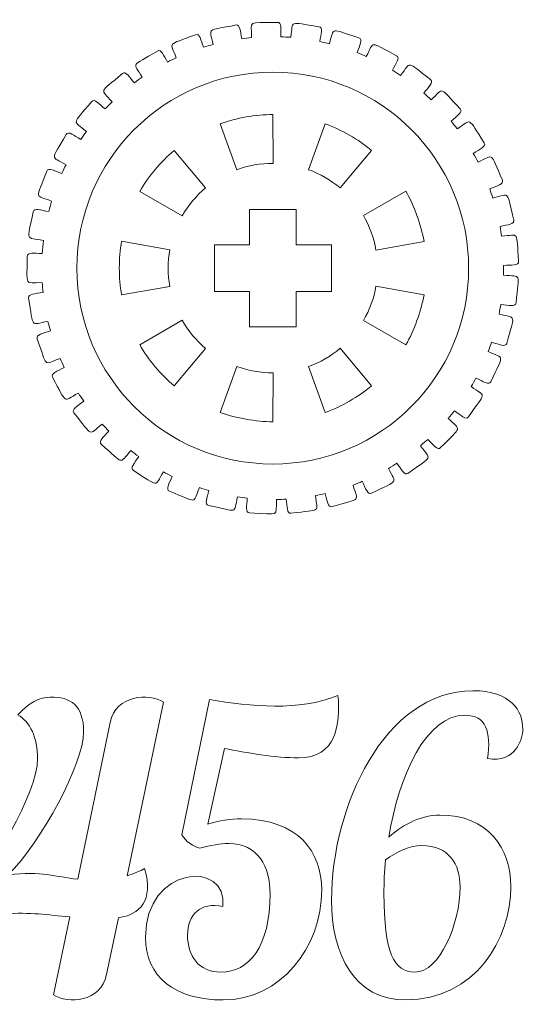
# Model space of a CAD drawing. Header units: millimetres. Extents: x -1094 to 1155, y -1556 to 1707.
# Tile 54 of 149: x -672 to -640, y 900 to 963. Entities that reach past the tile are written whole.
import ezdxf

# ---------------------------------------------------------------- set-up
doc = ezdxf.new("R2010")
doc.units = ezdxf.units.MM
doc.header["$MEASUREMENT"] = 0
doc.layers.add('Layer 1', color=7, linetype='Continuous')

msp = doc.modelspace()

# ---------------------------------------------------------------- linework, layer by layer
at = {"layer": 'Layer 1', "color": 250, "lineweight": 9}
for points, knots in [([(-671.2408, 948.0038), (-671.2408, 948.2838), (-670.7908, 948.1938), (-670.2808, 948.1938), (-670.2808, 948.1938), (-670.2608, 948.4738), (-670.2308, 948.7538), (-670.2008, 949.0238), (-670.2008, 949.0238), (-671.3908, 949.2538), (-671.2308, 948.8938), (-670.8608, 950.8638), (-670.8608, 950.8638), (-670.8008, 951.1438), (-670.3708, 950.9638), (-669.8608, 950.8738), (-669.8608, 950.8738), (-669.8008, 951.1038), (-669.7408, 951.3238), (-669.6708, 951.5538), (-669.6708, 951.5538), (-670.7708, 951.9638), (-670.6908, 951.5938), (-669.9808, 953.4738), (-669.9808, 953.4738), (-669.8908, 953.7338), (-669.4908, 953.4838), (-669.0208, 953.3138), (-669.0208, 953.3138), (-668.9308, 953.5038), (-668.8408, 953.6938), (-668.7508, 953.8838), (-668.7508, 953.8838), (-669.7608, 954.4638), (-669.7408, 954.0838), (-668.7308, 955.8238), (-668.7308, 955.8238), (-668.5908, 956.0638), (-668.2408, 955.7538), (-667.8108, 955.5038), (-667.8108, 955.5038), (-667.6908, 955.6738), (-667.5708, 955.8438), (-667.4408, 956.0138), (-667.4408, 956.0138), (-668.3408, 956.7638), (-668.3808, 956.3838), (-667.1008, 957.9238), (-667.1008, 957.9238), (-666.9208, 958.1438), (-666.6308, 957.7838), (-666.2408, 957.4538), (-666.2408, 957.4538), (-666.1008, 957.6138), (-665.9508, 957.7538), (-665.8008, 957.9038), (-665.8008, 957.9038), (-666.5508, 958.7938), (-666.6608, 958.4238), (-665.1308, 959.7238), (-665.1308, 959.7238), (-664.9208, 959.9038), (-664.7008, 959.5038), (-664.3708, 959.1238), (-664.3708, 959.1238), (-664.2108, 959.2538), (-664.0308, 959.3738), (-663.8608, 959.4938), (-663.8608, 959.4938), (-664.4508, 960.4838), (-664.6208, 960.1438), (-662.8908, 961.1638), (-662.8908, 961.1638), (-662.6508, 961.3138), (-662.5008, 960.8838), (-662.2508, 960.4538), (-662.2508, 960.4538), (-662.0608, 960.5538), (-661.8708, 960.6438), (-661.6808, 960.7338), (-661.6808, 960.7338), (-662.0908, 961.8038), (-662.3108, 961.4938), (-660.4408, 962.2138), (-660.4408, 962.2138), (-660.1808, 962.3138), (-660.1108, 961.8738), (-659.9308, 961.4038), (-659.9308, 961.4038), (-659.7308, 961.4738), (-659.5308, 961.5338), (-659.3208, 961.5838), (-659.3208, 961.5838), (-659.5508, 962.7038), (-659.8108, 962.4438), (-657.8508, 962.8338), (-657.8508, 962.8338), (-657.5808, 962.8838), (-657.5808, 962.4338), (-657.4808, 961.9538), (-657.4808, 961.9538), (-657.2708, 961.9838), (-657.0608, 962.0038), (-656.8508, 962.0238), (-656.8508, 962.0238), (-656.8808, 963.1638), (-657.1908, 962.9538), (-655.1908, 963.0038), (-655.1908, 963.0038), (-654.9108, 963.0138), (-654.9908, 962.5738), (-654.9808, 962.0738), (-654.9808, 962.0738), (-654.7608, 962.0638), (-654.5508, 962.0538), (-654.3408, 962.0438), (-654.3408, 962.0438), (-654.1808, 963.1738), (-654.5208, 963.0138), (-652.5408, 962.7238), (-652.5408, 962.7238), (-652.2608, 962.6938), (-652.4108, 962.2638), (-652.4808, 961.7738), (-652.4808, 961.7738), (-652.2808, 961.7338), (-652.0708, 961.6838), (-651.8708, 961.6338), (-651.8708, 961.6338), (-651.5208, 962.7238), (-651.8808, 962.6238), (-649.9708, 962.0038), (-649.9708, 962.0038), (-649.7108, 961.9238), (-649.9308, 961.5338), (-650.0808, 961.0638), (-650.0808, 961.0638), (-649.8808, 960.9838), (-649.6908, 960.9038), (-649.5008, 960.8138), (-649.5008, 960.8138), (-648.9708, 961.8338), (-649.3408, 961.7938), (-647.5608, 960.8638), (-647.5608, 960.8638), (-647.3208, 960.7338), (-647.6008, 960.3838), (-647.8308, 959.9438), (-647.8308, 959.9438), (-647.6508, 959.8338), (-647.4808, 959.7238), (-647.3008, 959.6038), (-647.3008, 959.6038), (-646.6008, 960.5238), (-646.9808, 960.5438), (-645.3808, 959.3338), (-645.3808, 959.3338), (-645.1608, 959.1638), (-645.5108, 958.8638), (-645.8108, 958.4638), (-645.8108, 958.4638), (-645.6508, 958.3238), (-645.4908, 958.1838), (-645.3408, 958.0438), (-645.3408, 958.0438), (-644.4908, 958.8338), (-644.8608, 958.9238), (-643.4908, 957.4638), (-643.4908, 957.4638), (-643.3008, 957.2538), (-643.6908, 957.0138), (-644.0608, 956.6738), (-644.0608, 956.6738), (-643.9308, 956.5038), (-643.8008, 956.3438), (-643.6708, 956.1738), (-643.6708, 956.1738), (-642.7008, 956.8138), (-643.0508, 956.9638), (-641.9408, 955.2938), (-641.9408, 955.2938), (-641.7908, 955.0538), (-642.2208, 954.8838), (-642.6408, 954.6038), (-642.6408, 954.6038), (-642.5408, 954.4238), (-642.4408, 954.2438), (-642.3408, 954.0538), (-642.3408, 954.0538), (-641.2708, 954.5238), (-641.5908, 954.7338), (-640.7808, 952.8938), (-640.7808, 952.8938), (-640.6708, 952.6338), (-641.1208, 952.5438), (-641.5908, 952.3338), (-641.5908, 952.3338), (-641.5208, 952.1438), (-641.4508, 951.9438), (-641.3908, 951.7438), (-641.3908, 951.7438), (-640.2408, 952.0238), (-640.5308, 952.2838), (-640.0408, 950.3338), (-640.0408, 950.3338), (-639.9708, 950.0638), (-640.4408, 950.0438), (-640.9308, 949.9238), (-640.9308, 949.9238), (-640.9008, 949.7138), (-640.8608, 949.5038), (-640.8308, 949.3038), (-640.8308, 949.3038), (-639.6608, 949.3838), (-639.8908, 949.6938), (-639.7408, 947.6938), (-639.7408, 947.6938), (-639.7208, 947.4138), (-640.1908, 947.4638), (-640.7008, 947.4338), (-640.7008, 947.4338), (-640.7008, 947.4338), (-640.7008, 946.8038), (-640.7008, 946.8038), (-640.7008, 946.8038), (-639.5208, 946.6938), (-639.7108, 947.0238), (-639.9008, 945.0338), (-639.9008, 945.0338), (-639.9208, 944.7538), (-640.3708, 944.8838), (-640.8808, 944.9338), (-640.8808, 944.9338), (-640.9108, 944.7238), (-640.9508, 944.5238), (-640.9908, 944.3138), (-640.9908, 944.3138), (-639.8508, 944.0038), (-639.9708, 944.3738), (-640.5008, 942.4338), (-640.5008, 942.4338), (-640.5708, 942.1638), (-640.9808, 942.3738), (-641.4708, 942.5038), (-641.4708, 942.5038), (-641.5408, 942.3038), (-641.6108, 942.1038), (-641.6908, 941.9138), (-641.6908, 941.9138), (-640.6208, 941.4238), (-640.6808, 941.7938), (-641.5208, 939.9738), (-641.5208, 939.9738), (-641.6408, 939.7238), (-642.0108, 939.9938), (-642.4708, 940.2138), (-642.4708, 940.2138), (-642.5708, 940.0238), (-642.6808, 939.8438), (-642.7808, 939.6638), (-642.7808, 939.6638), (-641.8208, 938.9938), (-641.8108, 939.3838), (-642.9508, 937.7238), (-642.9508, 937.7238), (-643.1108, 937.4938), (-643.4308, 937.8238), (-643.8508, 938.1138), (-643.8508, 938.1138), (-643.9808, 937.9538), (-644.1108, 937.7838), (-644.2508, 937.6238), (-644.2508, 937.6238), (-643.4108, 936.8138), (-643.3408, 937.1838), (-644.7408, 935.7538), (-644.7408, 935.7538), (-644.9308, 935.5538), (-645.1908, 935.9338), (-645.5508, 936.2838), (-645.5508, 936.2838), (-645.7108, 936.1438), (-645.8708, 936.0038), (-646.0308, 935.8638), (-646.0308, 935.8638), (-645.3408, 934.9238), (-645.2108, 935.2838), (-646.8308, 934.1038), (-646.8308, 934.1038), (-647.0608, 933.9338), (-647.2408, 934.3538), (-647.5408, 934.7538), (-647.5408, 934.7538), (-647.7208, 934.6438), (-647.9008, 934.5338), (-648.0808, 934.4238), (-648.0808, 934.4238), (-647.5708, 933.3938), (-647.3808, 933.7238), (-649.1708, 932.8338), (-649.1708, 932.8338), (-649.4208, 932.7038), (-649.5408, 933.1438), (-649.7608, 933.5938), (-649.7608, 933.5938), (-649.9508, 933.5038), (-650.1508, 933.4338), (-650.3508, 933.3538), (-650.3508, 933.3538), (-650.0208, 932.2538), (-649.7808, 932.5438), (-651.6908, 931.9738), (-651.6908, 931.9738), (-651.9608, 931.8938), (-652.0008, 932.3438), (-652.1408, 932.8138), (-652.1408, 932.8138), (-652.3508, 932.7638), (-652.5608, 932.7238), (-652.7608, 932.6838), (-652.7608, 932.6838), (-652.6308, 931.5538), (-652.3408, 931.7938), (-654.3308, 931.5538), (-654.3308, 931.5538), (-654.6008, 931.5138), (-654.5708, 931.9638), (-654.6308, 932.4538), (-654.6308, 932.4538), (-654.8408, 932.4438), (-655.0508, 932.4338), (-655.2608, 932.4338), (-655.2608, 932.4338), (-655.3108, 931.2938), (-654.9908, 931.4838), (-656.9908, 931.5738), (-656.9908, 931.5738), (-657.2708, 931.5938), (-657.1608, 932.0238), (-657.1308, 932.5238), (-657.1308, 932.5238), (-657.3508, 932.5438), (-657.5608, 932.5738), (-657.7608, 932.6038), (-657.7608, 932.6038), (-658.0108, 931.4838), (-657.6608, 931.6238), (-659.6108, 932.0538), (-659.6108, 932.0538), (-659.8908, 932.1138), (-659.7008, 932.5238), (-659.6008, 933.0038), (-659.6008, 933.0038), (-659.8008, 933.0638), (-660.0008, 933.1238), (-660.2008, 933.1938), (-660.2008, 933.1938), (-660.6308, 932.1338), (-660.2608, 932.2038), (-662.1208, 932.9638), (-662.1208, 932.9638), (-662.3808, 933.0638), (-662.1308, 933.4438), (-661.9408, 933.9038), (-661.9408, 933.9038), (-662.1308, 933.9938), (-662.3208, 934.0938), (-662.5008, 934.1938), (-662.5008, 934.1938), (-663.1108, 933.2138), (-662.7308, 933.2238), (-664.4308, 934.2838), (-664.4308, 934.2838), (-664.6708, 934.4238), (-664.3608, 934.7538), (-664.0908, 935.1838), (-664.0908, 935.1838), (-664.2708, 935.3038), (-664.4308, 935.4338), (-664.6008, 935.5638), (-664.6008, 935.5638), (-665.3708, 934.6938), (-664.9908, 934.6438), (-666.4908, 935.9738), (-666.4908, 935.9738), (-666.7008, 936.1538), (-666.3408, 936.4338), (-666.0008, 936.8138), (-666.0008, 936.8138), (-666.1508, 936.9538), (-666.3008, 937.1138), (-666.4408, 937.2638), (-666.4408, 937.2638), (-667.3508, 936.5338), (-666.9808, 936.4238), (-668.2408, 937.9838), (-668.2408, 937.9838), (-668.4208, 938.2038), (-668.0108, 938.4138), (-667.6108, 938.7338), (-667.6108, 938.7338), (-667.7308, 938.9038), (-667.8508, 939.0738), (-667.9608, 939.2538), (-667.9608, 939.2538), (-668.9908, 938.6838), (-668.6508, 938.5038), (-669.6208, 940.2638), (-669.6208, 940.2638), (-669.7608, 940.5038), (-669.3208, 940.6438), (-668.8708, 940.8938), (-668.8708, 940.8938), (-668.9608, 941.0838), (-669.0508, 941.2738), (-669.1308, 941.4638), (-669.1308, 941.4638), (-670.2408, 941.0738), (-669.9308, 940.8438), (-670.6008, 942.7338), (-670.6008, 942.7338), (-670.6908, 943.0038), (-670.2308, 943.0638), (-669.7508, 943.2338), (-669.7508, 943.2338), (-669.8108, 943.4338), (-669.8608, 943.6438), (-669.9108, 943.8438), (-669.9108, 943.8438), (-671.0708, 943.6438), (-670.8108, 943.3638), (-671.1508, 945.3438), (-671.1508, 945.3438), (-671.1908, 945.6238), (-670.7308, 945.6038), (-670.2208, 945.6938), (-670.2208, 945.6938), (-670.2408, 945.9038), (-670.2608, 946.1138), (-670.2808, 946.3238), (-670.2808, 946.3238), (-671.4608, 946.3238), (-671.2408, 946.0038), (-671.2408, 948.0038)], [0, 0, 0, 0, 0.0089286, 0.0089286, 0.0089286, 0.0089286, 0.0178571, 0.0178571, 0.0178571, 0.0178571, 0.0267857, 0.0267857, 0.0267857, 0.0267857, 0.0357143, 0.0357143, 0.0357143, 0.0357143, 0.0446429, 0.0446429, 0.0446429, 0.0446429, 0.0535714, 0.0535714, 0.0535714, 0.0535714, 0.0625, 0.0625, 0.0625, 0.0625, 0.0714286, 0.0714286, 0.0714286, 0.0714286, 0.0803571, 0.0803571, 0.0803571, 0.0803571, 0.0892857, 0.0892857, 0.0892857, 0.0892857, 0.0982143, 0.0982143, 0.0982143, 0.0982143, 0.1071429, 0.1071429, 0.1071429, 0.1071429, 0.1160714, 0.1160714, 0.1160714, 0.1160714, 0.125, 0.125, 0.125, 0.125, 0.1339286, 0.1339286, 0.1339286, 0.1339286, 0.1428571, 0.1428571, 0.1428571, 0.1428571, 0.1517857, 0.1517857, 0.1517857, 0.1517857, 0.1607143, 0.1607143, 0.1607143, 0.1607143, 0.1696429, 0.1696429, 0.1696429, 0.1696429, 0.1785714, 0.1785714, 0.1785714, 0.1785714, 0.1875, 0.1875, 0.1875, 0.1875, 0.1964286, 0.1964286, 0.1964286, 0.1964286, 0.2053571, 0.2053571, 0.2053571, 0.2053571, 0.2142857, 0.2142857, 0.2142857, 0.2142857, 0.2232143, 0.2232143, 0.2232143, 0.2232143, 0.2321429, 0.2321429, 0.2321429, 0.2321429, 0.2410714, 0.2410714, 0.2410714, 0.2410714, 0.25, 0.25, 0.25, 0.25, 0.2589286, 0.2589286, 0.2589286, 0.2589286, 0.2678571, 0.2678571, 0.2678571, 0.2678571, 0.2767857, 0.2767857, 0.2767857, 0.2767857, 0.2857143, 0.2857143, 0.2857143, 0.2857143, 0.2946429, 0.2946429, 0.2946429, 0.2946429, 0.3035714, 0.3035714, 0.3035714, 0.3035714, 0.3125, 0.3125, 0.3125, 0.3125, 0.3214286, 0.3214286, 0.3214286, 0.3214286, 0.3303571, 0.3303571, 0.3303571, 0.3303571, 0.3392857, 0.3392857, 0.3392857, 0.3392857, 0.3482143, 0.3482143, 0.3482143, 0.3482143, 0.3571429, 0.3571429, 0.3571429, 0.3571429, 0.3660714, 0.3660714, 0.3660714, 0.3660714, 0.375, 0.375, 0.375, 0.375, 0.3839286, 0.3839286, 0.3839286, 0.3839286, 0.3928571, 0.3928571, 0.3928571, 0.3928571, 0.4017857, 0.4017857, 0.4017857, 0.4017857, 0.4107143, 0.4107143, 0.4107143, 0.4107143, 0.4196429, 0.4196429, 0.4196429, 0.4196429, 0.4285714, 0.4285714, 0.4285714, 0.4285714, 0.4375, 0.4375, 0.4375, 0.4375, 0.4464286, 0.4464286, 0.4464286, 0.4464286, 0.4553571, 0.4553571, 0.4553571, 0.4553571, 0.4642857, 0.4642857, 0.4642857, 0.4642857, 0.4732143, 0.4732143, 0.4732143, 0.4732143, 0.4821429, 0.4821429, 0.4821429, 0.4821429, 0.4910714, 0.4910714, 0.4910714, 0.4910714, 0.5, 0.5, 0.5, 0.5, 0.5089286, 0.5089286, 0.5089286, 0.5089286, 0.5178571, 0.5178571, 0.5178571, 0.5178571, 0.5267857, 0.5267857, 0.5267857, 0.5267857, 0.5357143, 0.5357143, 0.5357143, 0.5357143, 0.5446429, 0.5446429, 0.5446429, 0.5446429, 0.5535714, 0.5535714, 0.5535714, 0.5535714, 0.5625, 0.5625, 0.5625, 0.5625, 0.5714286, 0.5714286, 0.5714286, 0.5714286, 0.5803571, 0.5803571, 0.5803571, 0.5803571, 0.5892857, 0.5892857, 0.5892857, 0.5892857, 0.5982143, 0.5982143, 0.5982143, 0.5982143, 0.6071429, 0.6071429, 0.6071429, 0.6071429, 0.6160714, 0.6160714, 0.6160714, 0.6160714, 0.625, 0.625, 0.625, 0.625, 0.6339286, 0.6339286, 0.6339286, 0.6339286, 0.6428571, 0.6428571, 0.6428571, 0.6428571, 0.6517857, 0.6517857, 0.6517857, 0.6517857, 0.6607143, 0.6607143, 0.6607143, 0.6607143, 0.6696429, 0.6696429, 0.6696429, 0.6696429, 0.6785714, 0.6785714, 0.6785714, 0.6785714, 0.6875, 0.6875, 0.6875, 0.6875, 0.6964286, 0.6964286, 0.6964286, 0.6964286, 0.7053571, 0.7053571, 0.7053571, 0.7053571, 0.7142857, 0.7142857, 0.7142857, 0.7142857, 0.7232143, 0.7232143, 0.7232143, 0.7232143, 0.7321429, 0.7321429, 0.7321429, 0.7321429, 0.7410714, 0.7410714, 0.7410714, 0.7410714, 0.75, 0.75, 0.75, 0.75, 0.7589286, 0.7589286, 0.7589286, 0.7589286, 0.7678571, 0.7678571, 0.7678571, 0.7678571, 0.7767857, 0.7767857, 0.7767857, 0.7767857, 0.7857143, 0.7857143, 0.7857143, 0.7857143, 0.7946429, 0.7946429, 0.7946429, 0.7946429, 0.8035714, 0.8035714, 0.8035714, 0.8035714, 0.8125, 0.8125, 0.8125, 0.8125, 0.8214286, 0.8214286, 0.8214286, 0.8214286, 0.8303571, 0.8303571, 0.8303571, 0.8303571, 0.8392857, 0.8392857, 0.8392857, 0.8392857, 0.8482143, 0.8482143, 0.8482143, 0.8482143, 0.8571429, 0.8571429, 0.8571429, 0.8571429, 0.8660714, 0.8660714, 0.8660714, 0.8660714, 0.875, 0.875, 0.875, 0.875, 0.8839286, 0.8839286, 0.8839286, 0.8839286, 0.8928571, 0.8928571, 0.8928571, 0.8928571, 0.9017857, 0.9017857, 0.9017857, 0.9017857, 0.9107143, 0.9107143, 0.9107143, 0.9107143, 0.9196429, 0.9196429, 0.9196429, 0.9196429, 0.9285714, 0.9285714, 0.9285714, 0.9285714, 0.9375, 0.9375, 0.9375, 0.9375, 0.9464286, 0.9464286, 0.9464286, 0.9464286, 0.9553571, 0.9553571, 0.9553571, 0.9553571, 0.9642857, 0.9642857, 0.9642857, 0.9642857, 0.9732143, 0.9732143, 0.9732143, 0.9732143, 0.9821429, 0.9821429, 0.9821429, 0.9821429, 1, 1, 1, 1]), ([(-655.4808, 953.9638), (-656.2608, 953.9738), (-657.0708, 953.8238), (-657.8008, 953.5638), (-657.8008, 953.5638), (-657.8008, 953.5638), (-658.8608, 956.5038), (-658.8608, 956.5038), (-658.8608, 956.5038), (-657.8508, 956.8738), (-656.5708, 957.1038), (-655.4908, 957.0938), (-655.4908, 957.0938), (-655.4908, 957.0938), (-655.4808, 953.9638), (-655.4808, 953.9638)], [0, 0, 0, 0, 0.2, 0.2, 0.2, 0.2, 0.4, 0.4, 0.4, 0.4, 0.6, 0.6, 0.6, 0.6, 1, 1, 1, 1]), ([(-651.1708, 952.3938), (-651.7708, 952.8938), (-652.4808, 953.3038), (-653.2108, 953.5638), (-653.2108, 953.5638), (-653.2108, 953.5638), (-652.1308, 956.5038), (-652.1308, 956.5038), (-652.1308, 956.5038), (-651.1108, 956.1338), (-649.9908, 955.4938), (-649.1608, 954.7938), (-649.1608, 954.7938), (-649.1608, 954.7938), (-651.1708, 952.3938), (-651.1708, 952.3938)], [0, 0, 0, 0, 0.2, 0.2, 0.2, 0.2, 0.4, 0.4, 0.4, 0.4, 0.6, 0.6, 0.6, 0.6, 1, 1, 1, 1]), ([(-661.3108, 950.6038), (-661.3108, 950.6038), (-664.0208, 952.1738), (-664.0208, 952.1738), (-664.0208, 952.1738), (-663.4808, 953.1138), (-662.6508, 954.1038), (-661.8208, 954.7938), (-661.8208, 954.7938), (-661.8208, 954.7938), (-659.8008, 952.4038), (-659.8008, 952.4038), (-659.8008, 952.4038), (-660.4008, 951.9038), (-660.9208, 951.2738), (-661.3108, 950.6038)], [0, 0, 0, 0, 0.2, 0.2, 0.2, 0.2, 0.4, 0.4, 0.4, 0.4, 0.6, 0.6, 0.6, 0.6, 1, 1, 1, 1]), ([(-648.8808, 948.4138), (-649.0108, 949.1738), (-649.2908, 949.9438), (-649.6908, 950.6238), (-649.6908, 950.6238), (-649.6908, 950.6238), (-646.9708, 952.1838), (-646.9708, 952.1838), (-646.9708, 952.1838), (-646.4308, 951.2438), (-645.9908, 950.0238), (-645.8008, 948.9638), (-645.8008, 948.9638), (-645.8008, 948.9638), (-648.8808, 948.4138), (-648.8808, 948.4138)], [0, 0, 0, 0, 0.2, 0.2, 0.2, 0.2, 0.4, 0.4, 0.4, 0.4, 0.6, 0.6, 0.6, 0.6, 1, 1, 1, 1]), ([(-651.7408, 948.7538), (-651.7408, 948.7538), (-651.7408, 945.7538), (-651.7408, 945.7538), (-651.7408, 945.7538), (-651.7408, 945.7538), (-653.9908, 945.7538), (-653.9908, 945.7538), (-653.9908, 945.7538), (-653.9908, 945.7538), (-653.9908, 943.5038), (-653.9908, 943.5038), (-653.9908, 943.5038), (-653.9908, 943.5038), (-656.9908, 943.5038), (-656.9908, 943.5038), (-656.9908, 943.5038), (-656.9908, 943.5038), (-656.9908, 945.7538), (-656.9908, 945.7538), (-656.9908, 945.7538), (-656.9908, 945.7538), (-659.2408, 945.7538), (-659.2408, 945.7538), (-659.2408, 945.7538), (-659.2408, 945.7538), (-659.2408, 948.7538), (-659.2408, 948.7538), (-659.2408, 948.7538), (-659.2408, 948.7538), (-656.9908, 948.7538), (-656.9908, 948.7538), (-656.9908, 948.7538), (-656.9908, 948.7538), (-656.9908, 951.0038), (-656.9908, 951.0038), (-656.9908, 951.0038), (-656.9908, 951.0038), (-653.9908, 951.0038), (-653.9908, 951.0038), (-653.9908, 951.0038), (-653.9908, 951.0038), (-653.9908, 948.7538), (-653.9908, 948.7538), (-653.9908, 948.7538), (-653.9908, 948.7538), (-651.7408, 948.7538), (-651.7408, 948.7538)], [0, 0, 0, 0, 0.0769231, 0.0769231, 0.0769231, 0.0769231, 0.1538462, 0.1538462, 0.1538462, 0.1538462, 0.2307692, 0.2307692, 0.2307692, 0.2307692, 0.3076923, 0.3076923, 0.3076923, 0.3076923, 0.3846154, 0.3846154, 0.3846154, 0.3846154, 0.4615385, 0.4615385, 0.4615385, 0.4615385, 0.5384615, 0.5384615, 0.5384615, 0.5384615, 0.6153846, 0.6153846, 0.6153846, 0.6153846, 0.6923077, 0.6923077, 0.6923077, 0.6923077, 0.7692308, 0.7692308, 0.7692308, 0.7692308, 0.8461538, 0.8461538, 0.8461538, 0.8461538, 1, 1, 1, 1]), ([(-662.1008, 948.4338), (-662.2408, 947.6638), (-662.2408, 946.8438), (-662.1008, 946.0838), (-662.1008, 946.0838), (-662.1008, 946.0838), (-665.1908, 945.5438), (-665.1908, 945.5438), (-665.1908, 945.5438), (-665.3808, 946.6138), (-665.3808, 947.9038), (-665.1908, 948.9738), (-665.1908, 948.9738), (-665.1908, 948.9738), (-662.1008, 948.4338), (-662.1008, 948.4338)], [0, 0, 0, 0, 0.2, 0.2, 0.2, 0.2, 0.4, 0.4, 0.4, 0.4, 0.6, 0.6, 0.6, 0.6, 1, 1, 1, 1]), ([(-649.6908, 943.8938), (-649.2908, 944.5638), (-649.0108, 945.3338), (-648.8808, 946.1038), (-648.8808, 946.1038), (-648.8808, 946.1038), (-645.8008, 945.5538), (-645.8008, 945.5538), (-645.8008, 945.5538), (-645.9908, 944.4838), (-646.4308, 943.2638), (-646.9708, 942.3338), (-646.9708, 942.3338), (-646.9708, 942.3338), (-649.6908, 943.8938), (-649.6908, 943.8938)], [0, 0, 0, 0, 0.2, 0.2, 0.2, 0.2, 0.4, 0.4, 0.4, 0.4, 0.6, 0.6, 0.6, 0.6, 1, 1, 1, 1]), ([(-661.3108, 943.9138), (-660.9208, 943.2338), (-660.4008, 942.6038), (-659.8008, 942.1038), (-659.8008, 942.1038), (-659.8008, 942.1038), (-661.8208, 939.7138), (-661.8208, 939.7138), (-661.8208, 939.7138), (-662.6508, 940.4038), (-663.4808, 941.3938), (-664.0208, 942.3338), (-664.0208, 942.3338), (-664.0208, 942.3338), (-661.3108, 943.9138), (-661.3108, 943.9138)], [0, 0, 0, 0, 0.2, 0.2, 0.2, 0.2, 0.4, 0.4, 0.4, 0.4, 0.6, 0.6, 0.6, 0.6, 1, 1, 1, 1]), ([(-653.2108, 940.9438), (-652.4808, 941.2038), (-651.7708, 941.6138), (-651.1708, 942.1238), (-651.1708, 942.1238), (-651.1708, 942.1238), (-649.1608, 939.7138), (-649.1608, 939.7138), (-649.1608, 939.7138), (-649.9908, 939.0238), (-651.1108, 938.3738), (-652.1308, 938.0038), (-652.1308, 938.0038), (-652.1308, 938.0038), (-653.2108, 940.9438), (-653.2108, 940.9438)], [0, 0, 0, 0, 0.2, 0.2, 0.2, 0.2, 0.4, 0.4, 0.4, 0.4, 0.6, 0.6, 0.6, 0.6, 1, 1, 1, 1]), ([(-657.8008, 940.9538), (-657.0708, 940.6838), (-656.2608, 940.5438), (-655.4808, 940.5438), (-655.4808, 940.5438), (-655.4808, 940.5438), (-655.4908, 937.4138), (-655.4908, 937.4138), (-655.4908, 937.4138), (-656.5708, 937.4138), (-657.8508, 937.6338), (-658.8608, 938.0038), (-658.8608, 938.0038), (-658.8608, 938.0038), (-657.8008, 940.9538), (-657.8008, 940.9538)], [0, 0, 0, 0, 0.2, 0.2, 0.2, 0.2, 0.4, 0.4, 0.4, 0.4, 0.6, 0.6, 0.6, 0.6, 1, 1, 1, 1]), ([(-675.0508, 907.1838), (-674.8908, 906.5238), (-674.5608, 905.9838), (-673.9508, 905.6538), (-673.9508, 905.6538), (-673.6008, 905.7538), (-673.1908, 905.8338), (-672.7608, 905.8638), (-672.7608, 905.8638), (-670.9308, 906.0138), (-670.0108, 905.8038), (-668.5108, 905.6838), (-668.5108, 905.6838), (-668.5108, 905.6838), (-669.5508, 900.6938), (-669.5508, 900.6938), (-669.5508, 900.6938), (-668.6308, 900.0838), (-666.5208, 900.2138), (-666.1508, 901.9938), (-666.1508, 901.9938), (-666.1508, 901.9938), (-665.3808, 905.6338), (-665.3808, 905.6338), (-665.3808, 905.6338), (-664.0108, 905.8338), (-663.1208, 906.7238), (-663.7108, 908.7838), (-663.7108, 908.7838), (-663.9908, 908.6338), (-664.3908, 908.4538), (-664.8208, 908.3238), (-664.8208, 908.3238), (-664.8208, 908.3238), (-662.5108, 919.4338), (-662.5108, 919.4338), (-662.5108, 919.4338), (-663.4408, 920.0538), (-665.5508, 919.9138), (-665.9208, 918.1438), (-665.9208, 918.1438), (-665.9208, 918.1438), (-668.0008, 908.0938), (-668.0008, 908.0938), (-668.0008, 908.0938), (-669.4508, 908.2538), (-670.2908, 908.6338), (-672.4508, 908.3738), (-672.4508, 908.3738), (-670.3208, 910.5138), (-667.6208, 915.5238), (-667.6208, 917.5338), (-667.6208, 917.5338), (-667.6208, 919.2138), (-668.4408, 919.7938), (-669.7608, 919.7738), (-669.7608, 919.7738), (-670.4208, 919.7438), (-671.1608, 919.4138), (-671.8408, 918.6238), (-671.8408, 918.6238), (-671.0508, 918.1938), (-670.5708, 917.1738), (-670.5708, 915.8238), (-670.5708, 915.8238), (-670.5708, 913.5638), (-673.6208, 908.6538), (-675.0508, 907.1838)], [0, 0, 0, 0, 0.0555556, 0.0555556, 0.0555556, 0.0555556, 0.1111111, 0.1111111, 0.1111111, 0.1111111, 0.1666667, 0.1666667, 0.1666667, 0.1666667, 0.2222222, 0.2222222, 0.2222222, 0.2222222, 0.2777778, 0.2777778, 0.2777778, 0.2777778, 0.3333333, 0.3333333, 0.3333333, 0.3333333, 0.3888889, 0.3888889, 0.3888889, 0.3888889, 0.4444444, 0.4444444, 0.4444444, 0.4444444, 0.5, 0.5, 0.5, 0.5, 0.5555556, 0.5555556, 0.5555556, 0.5555556, 0.6111111, 0.6111111, 0.6111111, 0.6111111, 0.6666667, 0.6666667, 0.6666667, 0.6666667, 0.7222222, 0.7222222, 0.7222222, 0.7222222, 0.7777778, 0.7777778, 0.7777778, 0.7777778, 0.8333333, 0.8333333, 0.8333333, 0.8333333, 0.8888889, 0.8888889, 0.8888889, 0.8888889, 1, 1, 1, 1]), ([(-653.8408, 915.8738), (-651.4208, 915.8738), (-651.1508, 918.0238), (-651.3208, 919.8738), (-651.3208, 919.8738), (-653.8408, 918.8538), (-656.8708, 919.1538), (-659.5608, 919.6138), (-659.5608, 919.6138), (-659.5608, 919.6138), (-661.3208, 910.9438), (-661.3208, 910.9438), (-661.3208, 910.9438), (-661.0908, 910.5138), (-660.5508, 910.1538), (-660.1708, 910.0838), (-660.1708, 910.0838), (-659.4608, 910.2838), (-658.8508, 910.3838), (-658.3208, 910.3838), (-658.3208, 910.3838), (-656.4308, 910.3838), (-655.6708, 908.8838), (-655.6708, 907.1538), (-655.6708, 907.1538), (-655.6708, 903.7738), (-657.0208, 902.1438), (-658.8208, 902.1438), (-658.8208, 902.1438), (-660.2708, 902.1438), (-660.9608, 903.2138), (-660.9608, 904.5138), (-660.9608, 904.5138), (-660.9608, 905.8038), (-660.1508, 906.6738), (-658.7008, 906.3438), (-658.7008, 906.3438), (-658.3508, 909.3738), (-663.6608, 908.9638), (-663.6608, 904.3838), (-663.6608, 904.3838), (-663.6608, 901.8438), (-661.7708, 900.3638), (-658.6708, 900.3638), (-658.6708, 900.3638), (-655.0108, 900.3638), (-652.3608, 903.7238), (-652.3608, 907.4138), (-652.3608, 907.4138), (-652.3608, 909.8238), (-653.8408, 911.9638), (-657.5008, 911.9638), (-657.5008, 911.9638), (-658.2108, 911.9638), (-658.9308, 911.8638), (-659.6608, 911.6338), (-659.6608, 911.6338), (-659.6608, 911.6338), (-658.5908, 916.4838), (-658.5908, 916.4838), (-658.5908, 916.4838), (-657.2508, 916.2038), (-655.2908, 915.8738), (-653.8408, 915.8738)], [0, 0, 0, 0, 0.0588235, 0.0588235, 0.0588235, 0.0588235, 0.1176471, 0.1176471, 0.1176471, 0.1176471, 0.1764706, 0.1764706, 0.1764706, 0.1764706, 0.2352941, 0.2352941, 0.2352941, 0.2352941, 0.2941176, 0.2941176, 0.2941176, 0.2941176, 0.3529412, 0.3529412, 0.3529412, 0.3529412, 0.4117647, 0.4117647, 0.4117647, 0.4117647, 0.4705882, 0.4705882, 0.4705882, 0.4705882, 0.5294118, 0.5294118, 0.5294118, 0.5294118, 0.5882353, 0.5882353, 0.5882353, 0.5882353, 0.6470588, 0.6470588, 0.6470588, 0.6470588, 0.7058824, 0.7058824, 0.7058824, 0.7058824, 0.7647059, 0.7647059, 0.7647059, 0.7647059, 0.8235294, 0.8235294, 0.8235294, 0.8235294, 0.8823529, 0.8823529, 0.8823529, 0.8823529, 1, 1, 1, 1]), ([(-642.6708, 920.1738), (-648.3408, 920.1738), (-651.7308, 912.7038), (-651.7308, 906.7738), (-651.7308, 906.7738), (-651.7308, 903.2638), (-650.2508, 900.3638), (-646.9708, 900.3638), (-646.9708, 900.3638), (-642.5208, 900.3638), (-640.2308, 904.2838), (-640.2308, 907.6138), (-640.2308, 907.6138), (-640.2308, 910.0838), (-641.7108, 912.2138), (-644.7808, 912.2138), (-644.7808, 912.2138), (-645.9008, 912.2138), (-647.0708, 911.6838), (-648.0608, 910.7938), (-648.0608, 910.7938), (-647.4008, 914.7638), (-645.7008, 918.6038), (-643.1608, 918.6038), (-643.1608, 918.6038), (-641.8308, 918.6038), (-641.4808, 917.5538), (-641.7308, 915.8238), (-641.7308, 915.8238), (-639.9508, 915.5438), (-639.4708, 917.0438), (-639.4708, 917.7138), (-639.4708, 917.7138), (-639.4708, 918.9038), (-640.2308, 920.1738), (-642.6708, 920.1738)], [0, 0, 0, 0, 0.1, 0.1, 0.1, 0.1, 0.2, 0.2, 0.2, 0.2, 0.3, 0.3, 0.3, 0.3, 0.4, 0.4, 0.4, 0.4, 0.5, 0.5, 0.5, 0.5, 0.6, 0.6, 0.6, 0.6, 0.7, 0.7, 0.7, 0.7, 0.8, 0.8, 0.8, 0.8, 1, 1, 1, 1]), ([(-645.9508, 910.2538), (-644.2008, 910.2538), (-643.4908, 909.0638), (-643.4908, 907.6138), (-643.4908, 907.6138), (-643.4908, 905.2538), (-644.7808, 902.1438), (-646.3908, 902.1438), (-646.3908, 902.1438), (-647.7308, 902.1438), (-648.3708, 903.3938), (-648.3708, 907.1838), (-648.3708, 907.1838), (-648.3708, 907.8638), (-648.3408, 908.6038), (-648.2708, 909.3438), (-648.2708, 909.3438), (-647.5108, 909.8738), (-646.6908, 910.2538), (-645.9508, 910.2538)], [0, 0, 0, 0, 0.1666667, 0.1666667, 0.1666667, 0.1666667, 0.3333333, 0.3333333, 0.3333333, 0.3333333, 0.5, 0.5, 0.5, 0.5, 0.6666667, 0.6666667, 0.6666667, 0.6666667, 1, 1, 1, 1])]:
    msp.add_open_spline(points, degree=3, knots=knots, dxfattribs=at)
at = {"layer": 'Layer 1', "color": 242, "lineweight": 9}
msp.add_open_spline([(-655.4908, 934.7038), (-648.5608, 934.7038), (-642.9408, 940.3238), (-642.9408, 947.2538), (-642.9408, 947.2538), (-642.9408, 954.1938), (-648.5608, 959.8138), (-655.4908, 959.8138), (-655.4908, 959.8138), (-662.4308, 959.8138), (-668.0508, 954.1938), (-668.0508, 947.2538), (-668.0508, 947.2538), (-668.0508, 940.3238), (-662.4308, 934.7038), (-655.4908, 934.7038)], degree=3, knots=[0, 0, 0, 0, 0.2, 0.2, 0.2, 0.2, 0.4, 0.4, 0.4, 0.4, 0.6, 0.6, 0.6, 0.6, 1, 1, 1, 1], dxfattribs=at)

doc.saveas('drawing.dxf')
